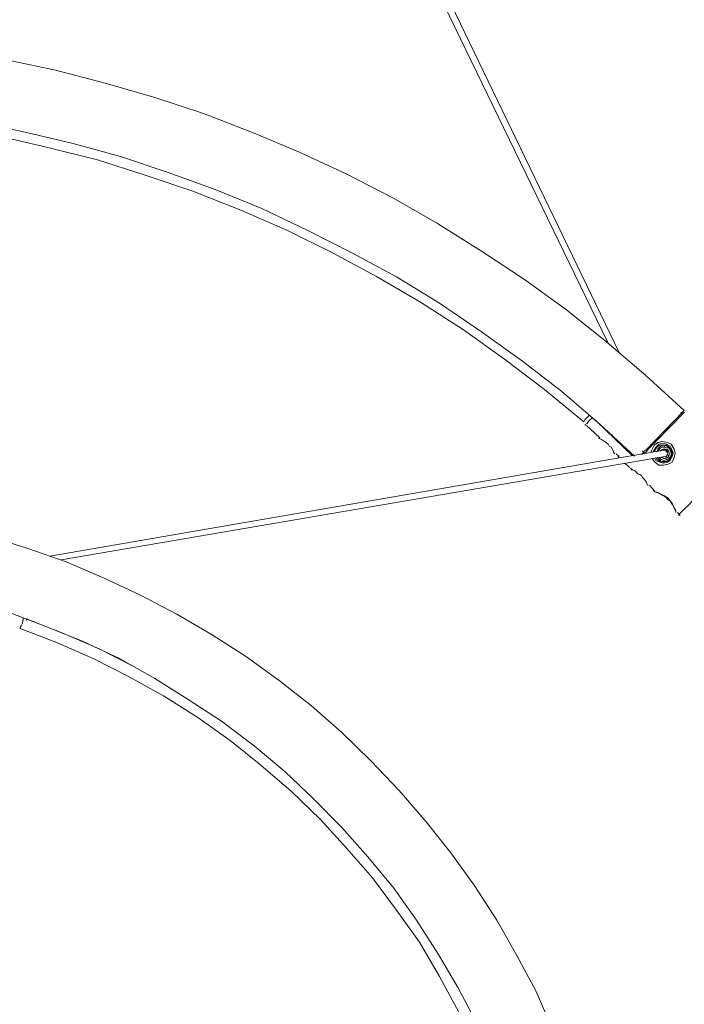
# Model space of a CAD drawing. Header units: millimetres. Extents: x 32.1 to 48.5, y -27.6 to 7.4.
# Tile 41 of 43: x 39.3 to 41.5, y 2.4 to 5.6. Entities that reach past the tile are written whole.
import ezdxf

# ---------------------------------------------------------------- set-up
doc = ezdxf.new("R2010")
doc.units = ezdxf.units.MM
doc.header["$MEASUREMENT"] = 0
doc.layers.add('Livello 1', color=7, linetype='Continuous', lineweight=0)

# ---------------------------------------------------------------- blocks, each defined once
blk = doc.blocks.new('Block_0')
at = {"layer": 'Livello 1', "color": 250, "lineweight": 5, "true_color": 0x1d1d1b}
for points, knots in [([(40.1465, 7.1747), (40.1465, 7.1747), (40.3391, 7.1153), (40.3391, 7.1153), (40.3391, 7.1153), (40.5319, 7.0525), (40.5319, 7.0525), (40.5319, 7.0525), (40.7219, 6.9803), (40.7219, 6.9803), (40.7219, 6.9803), (40.9083, 6.9049), (40.9083, 6.9049), (40.9083, 6.9049), (41.0916, 6.8234), (41.0916, 6.8234), (41.0916, 6.8234), (41.2751, 6.7323), (41.2751, 6.7323), (41.2751, 6.7323), (41.452, 6.6385), (41.452, 6.6385), (41.452, 6.6385), (41.6292, 6.541), (41.6292, 6.541), (41.6292, 6.541), (41.7999, 6.4345), (41.7999, 6.4345), (41.7999, 6.4345), (41.9704, 6.3247), (41.9704, 6.3247), (41.9704, 6.3247), (42.1347, 6.2086), (42.1347, 6.2086), (42.1347, 6.2086), (42.2962, 6.0863), (42.2962, 6.0863), (42.2962, 6.0863), (42.4541, 5.9606), (42.4541, 5.9606), (42.4541, 5.9606), (42.6089, 5.8287), (42.6089, 5.8287), (42.6089, 5.8287), (42.7575, 5.6939), (42.7575, 5.6939), (42.7575, 5.6939), (42.8998, 5.5527), (42.8998, 5.5527), (42.8998, 5.5527), (43.042, 5.4084), (43.042, 5.4084), (43.042, 5.4084), (43.1781, 5.2579), (43.1781, 5.2579), (43.1781, 5.2579), (43.3079, 5.1042), (43.3079, 5.1042), (43.3079, 5.1042), (43.4312, 4.9473), (43.4312, 4.9473), (43.4312, 4.9473), (43.5513, 4.7842), (43.5513, 4.7842), (43.5513, 4.7842), (43.6683, 4.621), (43.6683, 4.621), (43.6683, 4.621), (43.7756, 4.4515), (43.7756, 4.4515), (43.7756, 4.4515), (43.8798, 4.2792), (43.8798, 4.2792), (43.8798, 4.2792), (43.9778, 4.1034), (43.9778, 4.1034), (43.9778, 4.1034), (44.0726, 3.9246), (44.0726, 3.9246), (44.0726, 3.9246), (44.1579, 3.7427), (44.1579, 3.7427), (44.1579, 3.7427), (44.2402, 3.5605), (44.2402, 3.5605), (44.2402, 3.5605), (44.3161, 3.3724), (44.3161, 3.3724), (44.3161, 3.3724), (44.3827, 3.1841), (44.3827, 3.1841), (44.3827, 3.1841), (44.4458, 2.9928), (44.4458, 2.9928), (44.4458, 2.9928), (44.5028, 2.8013), (44.5028, 2.8013), (44.5028, 2.8013), (44.5532, 2.6069), (44.5532, 2.6069), (44.5532, 2.6069), (44.5974, 2.4092), (44.5974, 2.4092), (44.5974, 2.4092), (44.6352, 2.2116), (44.6352, 2.2116), (44.6352, 2.2116), (44.6669, 2.0139), (44.6669, 2.0139), (44.6669, 2.0139), (44.6922, 1.8133), (44.6922, 1.8133), (44.6922, 1.8133), (44.7112, 1.6157), (44.7112, 1.6157), (44.7112, 1.6157), (44.7239, 1.4148), (44.7239, 1.4148), (44.7239, 1.4148), (44.7271, 1.214), (44.7271, 1.214), (44.7271, 1.214), (44.7271, 1.0131), (44.7271, 1.0131), (44.7271, 1.0131), (44.7207, 0.8123), (44.7207, 0.8123), (44.7207, 0.8123), (44.705, 0.6114), (44.705, 0.6114), (44.705, 0.6114), (44.6861, 0.4106), (44.6861, 0.4106), (44.6861, 0.4106), (44.6576, 0.2129), (44.6576, 0.2129), (44.6576, 0.2129), (44.6256, 0.0123), (44.6256, 0.0123), (44.6256, 0.0123), (44.5849, -0.1824), (44.5849, -0.1824), (44.5849, -0.1824), (44.5407, -0.38), (44.5407, -0.38)], [0, 0, 0, 0, 1, 1, 1, 2, 2, 2, 3, 3, 3, 4, 4, 4, 5, 5, 5, 6, 6, 6, 7, 7, 7, 8, 8, 8, 9, 9, 9, 10, 10, 10, 11, 11, 11, 12, 12, 12, 13, 13, 13, 14, 14, 14, 15, 15, 15, 16, 16, 16, 17, 17, 17, 18, 18, 18, 19, 19, 19, 20, 20, 20, 21, 21, 21, 22, 22, 22, 23, 23, 23, 24, 24, 24, 25, 25, 25, 26, 26, 26, 27, 27, 27, 28, 28, 28, 29, 29, 29, 30, 30, 30, 31, 31, 31, 32, 32, 32, 33, 33, 33, 34, 34, 34, 35, 35, 35, 36, 36, 36, 37, 37, 37, 38, 38, 38, 39, 39, 39, 40, 40, 40, 41, 41, 41, 42, 42, 42, 43, 43, 43, 44, 44, 44, 45, 45, 45, 46, 46, 46, 47, 47, 47, 48, 48, 48, 48]), ([(44.3318, -0.3015), (44.3318, -0.3015), (44.3699, -0.132), (44.3699, -0.132), (44.3699, -0.132), (44.4078, 0.0624), (44.4078, 0.0624), (44.4078, 0.0624), (44.4426, 0.2569), (44.4426, 0.2569), (44.4426, 0.2569), (44.4677, 0.4516), (44.4677, 0.4516), (44.4677, 0.4516), (44.4869, 0.6492), (44.4869, 0.6492), (44.4869, 0.6492), (44.4997, 0.8469), (44.4997, 0.8469), (44.4997, 0.8469), (44.506, 1.0445), (44.506, 1.0445), (44.506, 1.0445), (44.506, 1.2422), (44.506, 1.2422), (44.506, 1.2422), (44.4997, 1.4399), (44.4997, 1.4399), (44.4997, 1.4399), (44.4869, 1.6375), (44.4869, 1.6375), (44.4869, 1.6375), (44.4648, 1.8352), (44.4648, 1.8352), (44.4648, 1.8352), (44.4395, 2.0328), (44.4395, 2.0328), (44.4395, 2.0328), (44.4078, 2.2273), (44.4078, 2.2273), (44.4078, 2.2273), (44.3667, 2.4217), (44.3667, 2.4217), (44.3667, 2.4217), (44.3225, 2.613), (44.3225, 2.613), (44.3225, 2.613), (44.2716, 2.8045), (44.2716, 2.8045), (44.2716, 2.8045), (44.2117, 2.9958), (44.2117, 2.9958), (44.2117, 2.9958), (44.1483, 3.1812), (44.1483, 3.1812), (44.1483, 3.1812), (44.079, 3.366), (44.079, 3.366), (44.079, 3.366), (44.0031, 3.5512), (44.0031, 3.5512), (44.0031, 3.5512), (43.9208, 3.7302), (43.9208, 3.7302), (43.9208, 3.7302), (43.8324, 3.9087), (43.8324, 3.9087), (43.8324, 3.9087), (43.7375, 4.0815), (43.7375, 4.0815), (43.7375, 4.0815), (43.6363, 4.2539), (43.6363, 4.2539), (43.6363, 4.2539), (43.5322, 4.4233), (43.5322, 4.4233), (43.5322, 4.4233), (43.4216, 4.5866), (43.4216, 4.5866), (43.4216, 4.5866), (43.3047, 4.7464), (43.3047, 4.7464), (43.3047, 4.7464), (43.1845, 4.9033), (43.1845, 4.9033), (43.1845, 4.9033), (43.058, 5.057), (43.058, 5.057), (43.058, 5.057), (42.9251, 5.2075), (42.9251, 5.2075), (42.9251, 5.2075), (42.7892, 5.3522), (42.7892, 5.3522), (42.7892, 5.3522), (42.6502, 5.4901), (42.6502, 5.4901), (42.6502, 5.4901), (42.5047, 5.6281), (42.5047, 5.6281), (42.5047, 5.6281), (42.3532, 5.7568), (42.3532, 5.7568), (42.3532, 5.7568), (42.1981, 5.8823), (42.1981, 5.8823), (42.1981, 5.8823), (42.0402, 6.0045), (42.0402, 6.0045), (42.0402, 6.0045), (41.879, 6.1175), (41.879, 6.1175), (41.879, 6.1175), (41.7144, 6.2304), (41.7144, 6.2304), (41.7144, 6.2304), (41.5436, 6.334), (41.5436, 6.334), (41.5436, 6.334), (41.3697, 6.4313), (41.3697, 6.4313), (41.3697, 6.4313), (41.196, 6.5256), (41.196, 6.5256), (41.196, 6.5256), (41.0157, 6.6132), (41.0157, 6.6132), (41.0157, 6.6132), (40.8356, 6.6947), (40.8356, 6.6947), (40.8356, 6.6947), (40.6521, 6.7698), (40.6521, 6.7698), (40.6521, 6.7698), (40.4656, 6.8423), (40.4656, 6.8423), (40.4656, 6.8423), (40.2759, 6.9049), (40.2759, 6.9049), (40.2759, 6.9049), (40.1116, 6.9552), (40.1116, 6.9552)], [0, 0, 0, 0, 1, 1, 1, 2, 2, 2, 3, 3, 3, 4, 4, 4, 5, 5, 5, 6, 6, 6, 7, 7, 7, 8, 8, 8, 9, 9, 9, 10, 10, 10, 11, 11, 11, 12, 12, 12, 13, 13, 13, 14, 14, 14, 15, 15, 15, 16, 16, 16, 17, 17, 17, 18, 18, 18, 19, 19, 19, 20, 20, 20, 21, 21, 21, 22, 22, 22, 23, 23, 23, 24, 24, 24, 25, 25, 25, 26, 26, 26, 27, 27, 27, 28, 28, 28, 29, 29, 29, 30, 30, 30, 31, 31, 31, 32, 32, 32, 33, 33, 33, 34, 34, 34, 35, 35, 35, 36, 36, 36, 37, 37, 37, 38, 38, 38, 39, 39, 39, 40, 40, 40, 41, 41, 41, 42, 42, 42, 43, 43, 43, 44, 44, 44, 45, 45, 45, 46, 46, 46, 47, 47, 47, 47]), ([(40.2634, 6.874), (40.2634, 6.874), (40.4403, 6.8146), (40.4403, 6.8146), (40.4403, 6.8146), (40.6268, 6.7453), (40.6268, 6.7453), (40.6268, 6.7453), (40.8103, 6.6699), (40.8103, 6.6699), (40.8103, 6.6699), (40.9901, 6.5884), (40.9901, 6.5884), (40.9901, 6.5884), (41.1704, 6.5037), (41.1704, 6.5037), (41.1704, 6.5037), (41.3444, 6.4097), (41.3444, 6.4097), (41.3444, 6.4097), (41.5183, 6.3093), (41.5183, 6.3093), (41.5183, 6.3093), (41.6856, 6.2056), (41.6856, 6.2056), (41.6856, 6.2056), (41.8532, 6.0959), (41.8532, 6.0959), (41.8532, 6.0959), (42.0143, 5.9829), (42.0143, 5.9829), (42.0143, 5.9829), (42.1726, 5.8607), (42.1726, 5.8607), (42.1726, 5.8607), (42.3273, 5.7352), (42.3273, 5.7352), (42.3273, 5.7352), (42.476, 5.6066), (42.476, 5.6066), (42.476, 5.6066), (42.6214, 5.4718), (42.6214, 5.4718), (42.6214, 5.4718), (42.7637, 5.3303), (42.7637, 5.3303), (42.7637, 5.3303), (42.8995, 5.1894), (42.8995, 5.1894), (42.8995, 5.1894), (43.029, 5.0386), (43.029, 5.0386), (43.029, 5.0386), (43.1555, 4.8881), (43.1555, 4.8881), (43.1555, 4.8881), (43.2756, 4.7312), (43.2756, 4.7312), (43.2756, 4.7312), (43.3926, 4.5682), (43.3926, 4.5682), (43.3926, 4.5682), (43.5031, 4.4049), (43.5031, 4.4049), (43.5031, 4.4049), (43.6078, 4.2387), (43.6078, 4.2387), (43.6078, 4.2387), (43.7088, 4.0664), (43.7088, 4.0664), (43.7088, 4.0664), (43.8004, 3.8935), (43.8004, 3.8935), (43.8004, 3.8935), (43.8891, 3.7147), (43.8891, 3.7147), (43.8891, 3.7147), (43.9709, 3.536), (43.9709, 3.536), (43.9709, 3.536), (44.0471, 3.3541), (44.0471, 3.3541), (44.0471, 3.3541), (44.1166, 3.1687), (44.1166, 3.1687), (44.1166, 3.1687), (44.1829, 2.9806), (44.1829, 2.9806), (44.1829, 2.9806), (44.2399, 2.7923), (44.2399, 2.7923), (44.2399, 2.7923), (44.2903, 2.601), (44.2903, 2.601), (44.2903, 2.601), (44.3345, 2.4097), (44.3345, 2.4097), (44.3345, 2.4097), (44.3758, 2.2153), (44.3758, 2.2153), (44.3758, 2.2153), (44.4072, 2.0208), (44.4072, 2.0208), (44.4072, 2.0208), (44.4328, 1.8232), (44.4328, 1.8232), (44.4328, 1.8232), (44.4514, 1.6285), (44.4514, 1.6285), (44.4514, 1.6285), (44.4642, 1.4308), (44.4642, 1.4308), (44.4642, 1.4308), (44.4706, 1.2331), (44.4706, 1.2331), (44.4706, 1.2331), (44.4706, 1.0355), (44.4706, 1.0355), (44.4706, 1.0355), (44.4642, 0.8378), (44.4642, 0.8378), (44.4642, 0.8378), (44.4514, 0.6402), (44.4514, 0.6402), (44.4514, 0.6402), (44.4328, 0.4457), (44.4328, 0.4457), (44.4328, 0.4457), (44.4072, 0.2481), (44.4072, 0.2481), (44.4072, 0.2481), (44.3726, 0.0536), (44.3726, 0.0536), (44.3726, 0.0536), (44.3377, -0.1286), (44.3377, -0.1286)], [0, 0, 0, 0, 1, 1, 1, 2, 2, 2, 3, 3, 3, 4, 4, 4, 5, 5, 5, 6, 6, 6, 7, 7, 7, 8, 8, 8, 9, 9, 9, 10, 10, 10, 11, 11, 11, 12, 12, 12, 13, 13, 13, 14, 14, 14, 15, 15, 15, 16, 16, 16, 17, 17, 17, 18, 18, 18, 19, 19, 19, 20, 20, 20, 21, 21, 21, 22, 22, 22, 23, 23, 23, 24, 24, 24, 25, 25, 25, 26, 26, 26, 27, 27, 27, 28, 28, 28, 29, 29, 29, 30, 30, 30, 31, 31, 31, 32, 32, 32, 33, 33, 33, 34, 34, 34, 35, 35, 35, 36, 36, 36, 37, 37, 37, 38, 38, 38, 39, 39, 39, 40, 40, 40, 41, 41, 41, 42, 42, 42, 43, 43, 43, 44, 44, 44, 45, 45, 45, 45]), ([(35.3035, 4.3263), (35.3035, 4.3263), (35.4268, 4.4422), (35.4268, 4.4422), (35.4268, 4.4422), (35.5562, 4.552), (35.5562, 4.552), (35.5562, 4.552), (35.6921, 4.6585), (35.6921, 4.6585), (35.6921, 4.6585), (35.8282, 4.7592), (35.8282, 4.7592), (35.8282, 4.7592), (35.9705, 4.8532), (35.9705, 4.8532), (35.9705, 4.8532), (36.1156, 4.9441), (36.1156, 4.9441), (36.1156, 4.9441), (36.2646, 5.029), (36.2646, 5.029), (36.2646, 5.029), (36.4193, 5.1074), (36.4193, 5.1074), (36.4193, 5.1074), (36.5743, 5.1795), (36.5743, 5.1795), (36.5743, 5.1795), (36.7291, 5.2453), (36.7291, 5.2453), (36.7291, 5.2453), (36.8903, 5.3082), (36.8903, 5.3082), (36.8903, 5.3082), (37.0517, 5.3615), (37.0517, 5.3615), (37.0517, 5.3615), (37.2161, 5.4084), (37.2161, 5.4084), (37.2161, 5.4084), (37.3836, 5.4523), (37.3836, 5.4523), (37.3836, 5.4523), (37.5509, 5.4869), (37.5509, 5.4869), (37.5509, 5.4869), (37.7184, 5.5152), (37.7184, 5.5152), (37.7184, 5.5152), (37.8895, 5.5402), (37.8895, 5.5402), (37.8895, 5.5402), (38.0602, 5.5559), (38.0602, 5.5559), (38.0602, 5.5559), (38.2307, 5.5653), (38.2307, 5.5653), (38.2307, 5.5653), (38.4014, 5.5685), (38.4014, 5.5685), (38.4014, 5.5685), (38.5722, 5.5653), (38.5722, 5.5653), (38.5722, 5.5653), (38.7427, 5.5559), (38.7427, 5.5559), (38.7427, 5.5559), (38.9134, 5.5402), (38.9134, 5.5402), (38.9134, 5.5402), (39.0842, 5.5152), (39.0842, 5.5152), (39.0842, 5.5152), (39.2552, 5.4869), (39.2552, 5.4869), (39.2552, 5.4869), (39.4225, 5.4523), (39.4225, 5.4523), (39.4225, 5.4523), (39.5868, 5.4084), (39.5868, 5.4084), (39.5868, 5.4084), (39.7512, 5.3615), (39.7512, 5.3615), (39.7512, 5.3615), (39.9126, 5.3082), (39.9126, 5.3082), (39.9126, 5.3082), (40.0738, 5.2453), (40.0738, 5.2453), (40.0738, 5.2453), (40.2317, 5.1795), (40.2317, 5.1795), (40.2317, 5.1795), (40.3868, 5.1074), (40.3868, 5.1074), (40.3868, 5.1074), (40.5383, 5.029), (40.5383, 5.029), (40.5383, 5.029), (40.687, 4.9441), (40.687, 4.9441), (40.687, 4.9441), (40.8324, 4.8532), (40.8324, 4.8532), (40.8324, 4.8532), (40.9747, 4.7592), (40.9747, 4.7592), (40.9747, 4.7592), (41.1137, 4.6585), (41.1137, 4.6585), (41.1137, 4.6585), (41.2464, 4.552), (41.2464, 4.552), (41.2464, 4.552), (41.3761, 4.4422), (41.3761, 4.4422), (41.3761, 4.4422), (41.5026, 4.3263), (41.5026, 4.3263)], [0, 0, 0, 0, 1, 1, 1, 2, 2, 2, 3, 3, 3, 4, 4, 4, 5, 5, 5, 6, 6, 6, 7, 7, 7, 8, 8, 8, 9, 9, 9, 10, 10, 10, 11, 11, 11, 12, 12, 12, 13, 13, 13, 14, 14, 14, 15, 15, 15, 16, 16, 16, 17, 17, 17, 18, 18, 18, 19, 19, 19, 20, 20, 20, 21, 21, 21, 22, 22, 22, 23, 23, 23, 24, 24, 24, 25, 25, 25, 26, 26, 26, 27, 27, 27, 28, 28, 28, 29, 29, 29, 30, 30, 30, 31, 31, 31, 32, 32, 32, 33, 33, 33, 34, 34, 34, 35, 35, 35, 36, 36, 36, 37, 37, 37, 38, 38, 38, 39, 39, 39, 40, 40, 40, 40]), ([(41.3383, 4.1753), (41.3383, 4.1753), (41.2245, 4.2792), (41.2245, 4.2792), (41.2245, 4.2792), (41.098, 4.3889), (41.098, 4.3889), (41.098, 4.3889), (40.9683, 4.4891), (40.9683, 4.4891), (40.9683, 4.4891), (40.8324, 4.5866), (40.8324, 4.5866), (40.8324, 4.5866), (40.6934, 4.6806), (40.6934, 4.6806), (40.6934, 4.6806), (40.5511, 4.7683), (40.5511, 4.7683), (40.5511, 4.7683), (40.4057, 4.8468), (40.4057, 4.8468), (40.4057, 4.8468), (40.257, 4.922), (40.257, 4.922), (40.257, 4.922), (40.1052, 4.9944), (40.1052, 4.9944), (40.1052, 4.9944), (39.9504, 5.057), (39.9504, 5.057), (39.9504, 5.057), (39.7957, 5.1138), (39.7957, 5.1138), (39.7957, 5.1138), (39.6374, 5.1668), (39.6374, 5.1668), (39.6374, 5.1668), (39.4763, 5.2107), (39.4763, 5.2107), (39.4763, 5.2107), (39.3119, 5.2485), (39.3119, 5.2485), (39.3119, 5.2485), (39.1505, 5.2829), (39.1505, 5.2829), (39.1505, 5.2829), (38.9829, 5.3082), (38.9829, 5.3082), (38.9829, 5.3082), (38.8186, 5.3269), (38.8186, 5.3269), (38.8186, 5.3269), (38.6513, 5.3396), (38.6513, 5.3396), (38.6513, 5.3396), (38.4869, 5.3458), (38.4869, 5.3458), (38.4869, 5.3458), (38.3191, 5.3458), (38.3191, 5.3458), (38.3191, 5.3458), (38.1516, 5.3396), (38.1516, 5.3396), (38.1516, 5.3396), (37.984, 5.3269), (37.984, 5.3269), (37.984, 5.3269), (37.8199, 5.3082), (37.8199, 5.3082), (37.8199, 5.3082), (37.6553, 5.2829), (37.6553, 5.2829), (37.6553, 5.2829), (37.491, 5.2485), (37.491, 5.2485), (37.491, 5.2485), (37.3298, 5.2107), (37.3298, 5.2107), (37.3298, 5.2107), (37.1686, 5.1668), (37.1686, 5.1668), (37.1686, 5.1668), (37.0104, 5.1138), (37.0104, 5.1138), (37.0104, 5.1138), (36.8524, 5.057), (36.8524, 5.057), (36.8524, 5.057), (36.6977, 4.9944), (36.6977, 4.9944), (36.6977, 4.9944), (36.5458, 4.922), (36.5458, 4.922), (36.5458, 4.922), (36.3969, 4.8468), (36.3969, 4.8468), (36.3969, 4.8468), (36.2518, 4.7683), (36.2518, 4.7683), (36.2518, 4.7683), (36.1095, 4.6806), (36.1095, 4.6806), (36.1095, 4.6806), (35.9705, 4.5866), (35.9705, 4.5866), (35.9705, 4.5866), (35.8375, 4.4891), (35.8375, 4.4891), (35.8375, 4.4891), (35.7049, 4.3889), (35.7049, 4.3889), (35.7049, 4.3889), (35.5784, 4.2792), (35.5784, 4.2792), (35.5784, 4.2792), (35.4678, 4.1753), (35.4678, 4.1753)], [0, 0, 0, 0, 1, 1, 1, 2, 2, 2, 3, 3, 3, 4, 4, 4, 5, 5, 5, 6, 6, 6, 7, 7, 7, 8, 8, 8, 9, 9, 9, 10, 10, 10, 11, 11, 11, 12, 12, 12, 13, 13, 13, 14, 14, 14, 15, 15, 15, 16, 16, 16, 17, 17, 17, 18, 18, 18, 19, 19, 19, 20, 20, 20, 21, 21, 21, 22, 22, 22, 23, 23, 23, 24, 24, 24, 25, 25, 25, 26, 26, 26, 27, 27, 27, 28, 28, 28, 29, 29, 29, 30, 30, 30, 31, 31, 31, 32, 32, 32, 33, 33, 33, 34, 34, 34, 35, 35, 35, 36, 36, 36, 37, 37, 37, 38, 38, 38, 39, 39, 39, 39]), ([(38.4014, 5.3149), (38.4014, 5.3149), (38.569, 5.3117), (38.569, 5.3117), (38.569, 5.3117), (38.7363, 5.3021), (38.7363, 5.3021), (38.7363, 5.3021), (38.9041, 5.2864), (38.9041, 5.2864), (38.9041, 5.2864), (39.0685, 5.2613), (39.0685, 5.2613), (39.0685, 5.2613), (39.236, 5.2334), (39.236, 5.2334), (39.236, 5.2334), (39.3972, 5.1955), (39.3972, 5.1955), (39.3972, 5.1955), (39.5613, 5.1548), (39.5613, 5.1548), (39.5613, 5.1548), (39.7195, 5.1044), (39.7195, 5.1044), (39.7195, 5.1044), (39.8774, 5.0512), (39.8774, 5.0512), (39.8774, 5.0512), (40.0357, 4.9886), (40.0357, 4.9886), (40.0357, 4.9886), (40.1875, 4.9228), (40.1875, 4.9228), (40.1875, 4.9228), (40.3393, 4.8474), (40.3393, 4.8474), (40.3393, 4.8474), (40.4845, 4.7691), (40.4845, 4.7691), (40.4845, 4.7691), (40.63, 4.6843), (40.63, 4.6843), (40.63, 4.6843), (40.7722, 4.5932), (40.7722, 4.5932), (40.7722, 4.5932), (40.9081, 4.496), (40.9081, 4.496), (40.9081, 4.496), (41.041, 4.3956), (41.041, 4.3956), (41.041, 4.3956), (41.1704, 4.289), (41.1704, 4.289)], [0, 0, 0, 0, 1, 1, 1, 2, 2, 2, 3, 3, 3, 4, 4, 4, 5, 5, 5, 6, 6, 6, 7, 7, 7, 8, 8, 8, 9, 9, 9, 10, 10, 10, 11, 11, 11, 12, 12, 12, 13, 13, 13, 14, 14, 14, 15, 15, 15, 16, 16, 16, 17, 17, 17, 18, 18, 18, 18]), ([(41.1896, 4.3104), (41.1896, 4.3104), (41.18, 4.301), (41.18, 4.301), (41.18, 4.301), (41.1736, 4.2946), (41.1736, 4.2946), (41.1736, 4.2946), (41.1704, 4.2885), (41.1704, 4.2885)], [0, 0, 0, 0, 1, 1, 1, 2, 2, 2, 3, 3, 3, 3]), ([(41.1755, 4.2768), (41.1755, 4.2768), (41.1755, 4.28), (41.1755, 4.28), (41.1755, 4.28), (41.1819, 4.2832), (41.1819, 4.2832), (41.1819, 4.2832), (41.1883, 4.2928), (41.1883, 4.2928), (41.1883, 4.2928), (41.1979, 4.3021), (41.1979, 4.3021)], [0, 0, 0, 0, 1, 1, 1, 2, 2, 2, 3, 3, 3, 4, 4, 4, 4]), ([(41.5026, 4.3263), (41.5026, 4.3263), (41.5026, 4.3263), (41.5026, 4.3263), (41.5026, 4.3263), (41.4994, 4.3231), (41.4994, 4.3231)], [0, 0, 0, 0, 1, 1, 1, 2, 2, 2, 2]), ([(41.5008, 4.3175), (41.5008, 4.3175), (41.5008, 4.3175), (41.5008, 4.3175), (41.5008, 4.3175), (41.504, 4.3207), (41.504, 4.3207)], [0, 0, 0, 0, 1, 1, 1, 2, 2, 2, 2]), ([(41.2197, 4.236), (41.2197, 4.236), (41.2229, 4.2328), (41.2229, 4.2328), (41.2229, 4.2328), (41.2293, 4.2296), (41.2293, 4.2296), (41.2293, 4.2296), (41.2389, 4.2238), (41.2389, 4.2238), (41.2389, 4.2238), (41.245, 4.2206), (41.245, 4.2206), (41.245, 4.2206), (41.2514, 4.2142), (41.2514, 4.2142), (41.2514, 4.2142), (41.2546, 4.2078), (41.2546, 4.2078), (41.2546, 4.2078), (41.261, 4.2049), (41.261, 4.2049), (41.261, 4.2049), (41.2674, 4.1921), (41.2674, 4.1921), (41.2674, 4.1921), (41.2703, 4.186), (41.2703, 4.186), (41.2703, 4.186), (41.2735, 4.1828), (41.2735, 4.1828)], [0, 0, 0, 0, 1, 1, 1, 2, 2, 2, 3, 3, 3, 4, 4, 4, 5, 5, 5, 6, 6, 6, 7, 7, 7, 8, 8, 8, 9, 9, 9, 10, 10, 10, 10]), ([(41.3934, 4.1892), (41.3934, 4.1892), (41.3966, 4.1985), (41.3966, 4.1985), (41.3966, 4.1985), (41.403, 4.211), (41.403, 4.211), (41.403, 4.211), (41.4158, 4.2206), (41.4158, 4.2206), (41.4158, 4.2206), (41.4315, 4.2238), (41.4315, 4.2238), (41.4315, 4.2238), (41.4472, 4.2206), (41.4472, 4.2206), (41.4472, 4.2206), (41.4597, 4.2142), (41.4597, 4.2142), (41.4597, 4.2142), (41.4693, 4.1985), (41.4693, 4.1985), (41.4693, 4.1985), (41.4725, 4.186), (41.4725, 4.186), (41.4725, 4.186), (41.4693, 4.1702), (41.4693, 4.1702), (41.4693, 4.1702), (41.4629, 4.1545), (41.4629, 4.1545), (41.4629, 4.1545), (41.4504, 4.1484), (41.4504, 4.1484), (41.4504, 4.1484), (41.4347, 4.1452), (41.4347, 4.1452), (41.4347, 4.1452), (41.4187, 4.1452), (41.4187, 4.1452), (41.4187, 4.1452), (41.4062, 4.1545), (41.4062, 4.1545)], [0, 0, 0, 0, 1, 1, 1, 2, 2, 2, 3, 3, 3, 4, 4, 4, 5, 5, 5, 6, 6, 6, 7, 7, 7, 8, 8, 8, 9, 9, 9, 10, 10, 10, 11, 11, 11, 12, 12, 12, 13, 13, 13, 14, 14, 14, 14]), ([(41.3998, 4.1892), (41.3998, 4.1892), (41.403, 4.1953), (41.403, 4.1953), (41.403, 4.1953), (41.4094, 4.2049), (41.4094, 4.2049), (41.4094, 4.2049), (41.4187, 4.2142), (41.4187, 4.2142), (41.4187, 4.2142), (41.4315, 4.2174), (41.4315, 4.2174), (41.4315, 4.2174), (41.444, 4.2142), (41.444, 4.2142), (41.444, 4.2142), (41.4565, 4.2078), (41.4565, 4.2078), (41.4565, 4.2078), (41.4629, 4.1953), (41.4629, 4.1953), (41.4629, 4.1953), (41.4661, 4.186), (41.4661, 4.186), (41.4661, 4.186), (41.4629, 4.1734), (41.4629, 4.1734), (41.4629, 4.1734), (41.4565, 4.1606), (41.4565, 4.1606), (41.4565, 4.1606), (41.4472, 4.1545), (41.4472, 4.1545), (41.4472, 4.1545), (41.4347, 4.1516), (41.4347, 4.1516), (41.4347, 4.1516), (41.4219, 4.1545), (41.4219, 4.1545), (41.4219, 4.1545), (41.4094, 4.1606), (41.4094, 4.1606)], [0, 0, 0, 0, 1, 1, 1, 2, 2, 2, 3, 3, 3, 4, 4, 4, 5, 5, 5, 6, 6, 6, 7, 7, 7, 8, 8, 8, 9, 9, 9, 10, 10, 10, 11, 11, 11, 12, 12, 12, 13, 13, 13, 14, 14, 14, 14]), ([(41.4094, 4.1702), (41.4094, 4.1702), (41.4126, 4.1638), (41.4126, 4.1638), (41.4126, 4.1638), (41.4219, 4.1577), (41.4219, 4.1577), (41.4219, 4.1577), (41.4347, 4.1545), (41.4347, 4.1545), (41.4347, 4.1545), (41.444, 4.1577), (41.444, 4.1577), (41.444, 4.1577), (41.4536, 4.1638), (41.4536, 4.1638), (41.4536, 4.1638), (41.4597, 4.1734), (41.4597, 4.1734), (41.4597, 4.1734), (41.4629, 4.1828), (41.4629, 4.1828), (41.4629, 4.1828), (41.4597, 4.1953), (41.4597, 4.1953), (41.4597, 4.1953), (41.4536, 4.2049), (41.4536, 4.2049), (41.4536, 4.2049), (41.444, 4.211), (41.444, 4.211), (41.444, 4.211), (41.4315, 4.211), (41.4315, 4.211), (41.4315, 4.211), (41.4219, 4.211), (41.4219, 4.211), (41.4219, 4.211), (41.4126, 4.2049), (41.4126, 4.2049), (41.4126, 4.2049), (41.4062, 4.1953), (41.4062, 4.1953), (41.4062, 4.1953), (41.4062, 4.1892), (41.4062, 4.1892)], [0, 0, 0, 0, 1, 1, 1, 2, 2, 2, 3, 3, 3, 4, 4, 4, 5, 5, 5, 6, 6, 6, 7, 7, 7, 8, 8, 8, 9, 9, 9, 10, 10, 10, 11, 11, 11, 12, 12, 12, 13, 13, 13, 14, 14, 14, 15, 15, 15, 15]), ([(41.4187, 4.2206), (41.4187, 4.2206), (41.4158, 4.2206), (41.4158, 4.2206), (41.4158, 4.2206), (41.4094, 4.2142), (41.4094, 4.2142)], [0, 0, 0, 0, 1, 1, 1, 2, 2, 2, 2]), ([(41.4139, 4.17), (41.4139, 4.17), (41.4203, 4.1638), (41.4203, 4.1638), (41.4203, 4.1638), (41.4264, 4.1575), (41.4264, 4.1575), (41.4264, 4.1575), (41.439, 4.1575), (41.439, 4.1575), (41.439, 4.1575), (41.4485, 4.1606), (41.4485, 4.1606), (41.4485, 4.1606), (41.4581, 4.1638), (41.4581, 4.1638), (41.4581, 4.1638), (41.4613, 4.1732), (41.4613, 4.1732), (41.4613, 4.1732), (41.4643, 4.1828), (41.4643, 4.1828), (41.4643, 4.1828), (41.4613, 4.195), (41.4613, 4.195), (41.4613, 4.195), (41.4549, 4.2014), (41.4549, 4.2014), (41.4549, 4.2014), (41.4485, 4.2078), (41.4485, 4.2078), (41.4485, 4.2078), (41.4358, 4.211), (41.4358, 4.211), (41.4358, 4.211), (41.4264, 4.2078), (41.4264, 4.2078), (41.4264, 4.2078), (41.4171, 4.2014), (41.4171, 4.2014), (41.4171, 4.2014), (41.4139, 4.1918), (41.4139, 4.1918), (41.4139, 4.1918), (41.4107, 4.1889), (41.4107, 4.1889)], [0, 0, 0, 0, 1, 1, 1, 2, 2, 2, 3, 3, 3, 4, 4, 4, 5, 5, 5, 6, 6, 6, 7, 7, 7, 8, 8, 8, 9, 9, 9, 10, 10, 10, 11, 11, 11, 12, 12, 12, 13, 13, 13, 14, 14, 14, 15, 15, 15, 15]), ([(41.4203, 4.17), (41.4203, 4.17), (41.4203, 4.17), (41.4203, 4.17), (41.4203, 4.17), (41.4264, 4.1638), (41.4264, 4.1638), (41.4264, 4.1638), (41.4358, 4.1606), (41.4358, 4.1606), (41.4358, 4.1606), (41.4454, 4.1638), (41.4454, 4.1638), (41.4454, 4.1638), (41.4517, 4.167), (41.4517, 4.167), (41.4517, 4.167), (41.4581, 4.1732), (41.4581, 4.1732), (41.4581, 4.1732), (41.4613, 4.1828), (41.4613, 4.1828), (41.4613, 4.1828), (41.4581, 4.1918), (41.4581, 4.1918), (41.4581, 4.1918), (41.4549, 4.1982), (41.4549, 4.1982), (41.4549, 4.1982), (41.4485, 4.2046), (41.4485, 4.2046), (41.4485, 4.2046), (41.439, 4.2046), (41.439, 4.2046), (41.439, 4.2046), (41.4296, 4.2046), (41.4296, 4.2046), (41.4296, 4.2046), (41.4232, 4.2014), (41.4232, 4.2014)], [0, 0, 0, 0, 1, 1, 1, 2, 2, 2, 3, 3, 3, 4, 4, 4, 5, 5, 5, 6, 6, 6, 7, 7, 7, 8, 8, 8, 9, 9, 9, 10, 10, 10, 11, 11, 11, 12, 12, 12, 13, 13, 13, 13]), ([(41.3729, 4.1945), (41.3729, 4.1945), (41.3697, 4.1881), (41.3697, 4.1881), (41.3697, 4.1881), (41.3665, 4.1849), (41.3665, 4.1849), (41.3665, 4.1849), (41.3636, 4.1817), (41.3636, 4.1817), (41.3636, 4.1817), (41.3604, 4.1817), (41.3604, 4.1817)], [0, 0, 0, 0, 1, 1, 1, 2, 2, 2, 3, 3, 3, 4, 4, 4, 4]), ([(41.3716, 4.186), (41.3716, 4.186), (41.3716, 4.186), (41.3716, 4.186), (41.3716, 4.186), (41.3748, 4.186), (41.3748, 4.186)], [0, 0, 0, 0, 1, 1, 1, 2, 2, 2, 2]), ([(41.4232, 4.2014), (41.4232, 4.2014), (41.4171, 4.195), (41.4171, 4.195), (41.4171, 4.195), (41.4171, 4.1918), (41.4171, 4.1918)], [0, 0, 0, 0, 1, 1, 1, 2, 2, 2, 2]), ([(41.4264, 4.17), (41.4264, 4.17), (41.4296, 4.17), (41.4296, 4.17), (41.4296, 4.17), (41.4358, 4.167), (41.4358, 4.167), (41.4358, 4.167), (41.4422, 4.167), (41.4422, 4.167), (41.4422, 4.167), (41.4485, 4.17), (41.4485, 4.17), (41.4485, 4.17), (41.4517, 4.1764), (41.4517, 4.1764), (41.4517, 4.1764), (41.4549, 4.1828), (41.4549, 4.1828), (41.4549, 4.1828), (41.4517, 4.1889), (41.4517, 4.1889), (41.4517, 4.1889), (41.4485, 4.195), (41.4485, 4.195), (41.4485, 4.195), (41.4454, 4.1982), (41.4454, 4.1982), (41.4454, 4.1982), (41.439, 4.1982), (41.439, 4.1982), (41.439, 4.1982), (41.4328, 4.1982), (41.4328, 4.1982), (41.4328, 4.1982), (41.4264, 4.195), (41.4264, 4.195)], [0, 0, 0, 0, 1, 1, 1, 2, 2, 2, 3, 3, 3, 4, 4, 4, 5, 5, 5, 6, 6, 6, 7, 7, 7, 8, 8, 8, 9, 9, 9, 10, 10, 10, 11, 11, 11, 12, 12, 12, 12]), ([(41.4296, 4.1982), (41.4296, 4.1982), (41.4296, 4.195), (41.4296, 4.195), (41.4296, 4.195), (41.4328, 4.195), (41.4328, 4.195)], [0, 0, 0, 0, 1, 1, 1, 2, 2, 2, 2]), ([(41.436, 4.1947), (41.436, 4.1947), (41.4392, 4.1947), (41.4392, 4.1947), (41.4392, 4.1947), (41.4424, 4.1947), (41.4424, 4.1947), (41.4424, 4.1947), (41.4424, 4.1915), (41.4424, 4.1915), (41.4424, 4.1915), (41.4456, 4.1915), (41.4456, 4.1915), (41.4456, 4.1915), (41.4456, 4.1884), (41.4456, 4.1884), (41.4456, 4.1884), (41.4485, 4.1854), (41.4485, 4.1854)], [0, 0, 0, 0, 1, 1, 1, 2, 2, 2, 3, 3, 3, 4, 4, 4, 5, 5, 5, 6, 6, 6, 6]), ([(41.4485, 4.1854), (41.4485, 4.1854), (41.4485, 4.1822), (41.4485, 4.1822), (41.4485, 4.1822), (41.4485, 4.1793), (41.4485, 4.1793), (41.4485, 4.1793), (41.4456, 4.1793), (41.4456, 4.1793), (41.4456, 4.1793), (41.4456, 4.1761), (41.4456, 4.1761), (41.4456, 4.1761), (41.4424, 4.1729), (41.4424, 4.1729), (41.4424, 4.1729), (41.4392, 4.1729), (41.4392, 4.1729)], [0, 0, 0, 0, 1, 1, 1, 2, 2, 2, 3, 3, 3, 4, 4, 4, 5, 5, 5, 6, 6, 6, 6]), ([(41.4485, 4.1796), (41.4485, 4.1796), (41.4485, 4.1796), (41.4485, 4.1796), (41.4485, 4.1796), (41.4517, 4.1764), (41.4517, 4.1764)], [0, 0, 0, 0, 1, 1, 1, 2, 2, 2, 2]), ([(41.3303, 4.1295), (41.3303, 4.1295), (41.3273, 4.1295), (41.3273, 4.1295), (41.3273, 4.1295), (41.3303, 4.1295), (41.3303, 4.1295), (41.3303, 4.1295), (41.3399, 4.1263), (41.3399, 4.1263), (41.3399, 4.1263), (41.3492, 4.117), (41.3492, 4.117), (41.3492, 4.117), (41.3556, 4.114), (41.3556, 4.114), (41.3556, 4.114), (41.362, 4.1108), (41.362, 4.1108), (41.362, 4.1108), (41.3652, 4.1044), (41.3652, 4.1044), (41.3652, 4.1044), (41.3716, 4.0981), (41.3716, 4.0981), (41.3716, 4.0981), (41.378, 4.0887), (41.378, 4.0887), (41.378, 4.0887), (41.3812, 4.0791), (41.3812, 4.0791), (41.3812, 4.0791), (41.3838, 4.0791), (41.3838, 4.0791)], [0, 0, 0, 0, 1, 1, 1, 2, 2, 2, 3, 3, 3, 4, 4, 4, 5, 5, 5, 6, 6, 6, 7, 7, 7, 8, 8, 8, 9, 9, 9, 10, 10, 10, 11, 11, 11, 11]), ([(41.3998, 4.0605), (41.3998, 4.0605), (41.403, 4.0605), (41.403, 4.0605), (41.403, 4.0605), (41.4062, 4.0573), (41.4062, 4.0573), (41.4062, 4.0573), (41.4158, 4.0541), (41.4158, 4.0541), (41.4158, 4.0541), (41.4315, 4.0448), (41.4315, 4.0448), (41.4315, 4.0448), (41.4411, 4.0416), (41.4411, 4.0416), (41.4411, 4.0416), (41.4472, 4.0323), (41.4472, 4.0323), (41.4472, 4.0323), (41.4565, 4.0261), (41.4565, 4.0261), (41.4565, 4.0261), (41.4629, 4.0165), (41.4629, 4.0165), (41.4629, 4.0165), (41.4693, 4.004), (41.4693, 4.004), (41.4693, 4.004), (41.4757, 3.9915), (41.4757, 3.9915), (41.4757, 3.9915), (41.4757, 3.9883), (41.4757, 3.9883)], [0, 0, 0, 0, 1, 1, 1, 2, 2, 2, 3, 3, 3, 4, 4, 4, 5, 5, 5, 6, 6, 6, 7, 7, 7, 8, 8, 8, 9, 9, 9, 10, 10, 10, 11, 11, 11, 11]), ([(41.4062, 4.0573), (41.4062, 4.0573), (41.4062, 4.0573), (41.4062, 4.0573), (41.4062, 4.0573), (41.403, 4.0605), (41.403, 4.0605)], [0, 0, 0, 0, 1, 1, 1, 2, 2, 2, 2]), ([(41.4757, 3.9947), (41.4757, 3.9947), (41.4693, 4.004), (41.4693, 4.004), (41.4693, 4.004), (41.4629, 4.0197), (41.4629, 4.0197), (41.4629, 4.0197), (41.4565, 4.0261), (41.4565, 4.0261), (41.4565, 4.0261), (41.4504, 4.0355), (41.4504, 4.0355), (41.4504, 4.0355), (41.4411, 4.0416), (41.4411, 4.0416), (41.4411, 4.0416), (41.4347, 4.0448), (41.4347, 4.0448), (41.4347, 4.0448), (41.4187, 4.0541), (41.4187, 4.0541), (41.4187, 4.0541), (41.4094, 4.0573), (41.4094, 4.0573)], [0, 0, 0, 0, 1, 1, 1, 2, 2, 2, 3, 3, 3, 4, 4, 4, 5, 5, 5, 6, 6, 6, 7, 7, 7, 8, 8, 8, 8]), ([(41.4363, 4.0437), (41.4363, 4.0437), (41.4395, 4.0408), (41.4395, 4.0408), (41.4395, 4.0408), (41.4456, 4.0376), (41.4456, 4.0376)], [0, 0, 0, 0, 1, 1, 1, 2, 2, 2, 2]), ([(41.4363, 4.0437), (41.4363, 4.0437), (41.4363, 4.0437), (41.4363, 4.0437), (41.4363, 4.0437), (41.4395, 4.0437), (41.4395, 4.0437)], [0, 0, 0, 0, 1, 1, 1, 2, 2, 2, 2]), ([(41.4456, 4.0376), (41.4456, 4.0376), (41.452, 4.0312), (41.452, 4.0312), (41.452, 4.0312), (41.4552, 4.028), (41.4552, 4.028), (41.4552, 4.028), (41.4584, 4.0248), (41.4584, 4.0248), (41.4584, 4.0248), (41.4584, 4.0216), (41.4584, 4.0216)], [0, 0, 0, 0, 1, 1, 1, 2, 2, 2, 3, 3, 3, 4, 4, 4, 4]), ([(41.5325, 4.0293), (41.5325, 4.0293), (41.5167, 4.0133), (41.5167, 4.0133), (41.5167, 4.0133), (41.504, 4.0011), (41.504, 4.0011), (41.504, 4.0011), (41.4914, 3.9883), (41.4914, 3.9883), (41.4914, 3.9883), (41.4853, 3.9822), (41.4853, 3.9822), (41.4853, 3.9822), (41.4853, 3.979), (41.4853, 3.979)], [0, 0, 0, 0, 1, 1, 1, 2, 2, 2, 3, 3, 3, 4, 4, 4, 5, 5, 5, 5]), ([(41.4757, 3.9915), (41.4757, 3.9915), (41.4757, 3.9915), (41.4757, 3.9915), (41.4757, 3.9915), (41.4757, 3.9883), (41.4757, 3.9883), (41.4757, 3.9883), (41.4757, 3.9915), (41.4757, 3.9915)], [0, 0, 0, 0, 1, 1, 1, 2, 2, 2, 3, 3, 3, 3]), ([(39.2011, 3.9097), (39.2011, 3.9097), (39.3308, 3.869), (39.3308, 3.869), (39.3308, 3.869), (39.4574, 3.825), (39.4574, 3.825), (39.4574, 3.825), (39.5836, 3.7717), (39.5836, 3.7717), (39.5836, 3.7717), (39.7038, 3.7153), (39.7038, 3.7153), (39.7038, 3.7153), (39.8239, 3.6527), (39.8239, 3.6527), (39.8239, 3.6527), (39.9408, 3.5834), (39.9408, 3.5834), (39.9408, 3.5834), (40.0546, 3.5112), (40.0546, 3.5112), (40.0546, 3.5112), (40.1622, 3.4329), (40.1622, 3.4329), (40.1622, 3.4329), (40.2696, 3.3485), (40.2696, 3.3485), (40.2696, 3.3485), (40.3705, 3.2606), (40.3705, 3.2606), (40.3705, 3.2606), (40.4656, 3.1665), (40.4656, 3.1665), (40.4656, 3.1665), (40.5602, 3.0693), (40.5602, 3.0693), (40.5602, 3.0693), (40.6489, 2.9657), (40.6489, 2.9657), (40.6489, 2.9657), (40.7309, 2.8623), (40.7309, 2.8623), (40.7309, 2.8623), (40.81, 2.7526), (40.81, 2.7526), (40.81, 2.7526), (40.8828, 2.6396), (40.8828, 2.6396), (40.8828, 2.6396), (40.9494, 2.5235), (40.9494, 2.5235), (40.9494, 2.5235), (41.0125, 2.4044), (41.0125, 2.4044), (41.0125, 2.4044), (41.0663, 2.2819), (41.0663, 2.2819), (41.0663, 2.2819), (41.1166, 2.1564), (41.1166, 2.1564), (41.1166, 2.1564), (41.1641, 2.0312), (41.1641, 2.0312), (41.1641, 2.0312), (41.2019, 1.9026), (41.2019, 1.9026), (41.2019, 1.9026), (41.2336, 1.7742), (41.2336, 1.7742), (41.2336, 1.7742), (41.2621, 1.6423), (41.2621, 1.6423), (41.2621, 1.6423), (41.281, 1.5107), (41.281, 1.5107), (41.281, 1.5107), (41.297, 1.3757), (41.297, 1.3757), (41.297, 1.3757), (41.3034, 1.2409), (41.3034, 1.2409), (41.3034, 1.2409), (41.3063, 1.109), (41.3063, 1.109), (41.3063, 1.109), (41.3002, 0.9742), (41.3002, 0.9742), (41.3002, 0.9742), (41.2906, 0.8392), (41.2906, 0.8392), (41.2906, 0.8392), (41.2714, 0.7076), (41.2714, 0.7076), (41.2714, 0.7076), (41.2496, 0.5757), (41.2496, 0.5757), (41.2496, 0.5757), (41.2179, 0.4441), (41.2179, 0.4441)], [0, 0, 0, 0, 1, 1, 1, 2, 2, 2, 3, 3, 3, 4, 4, 4, 5, 5, 5, 6, 6, 6, 7, 7, 7, 8, 8, 8, 9, 9, 9, 10, 10, 10, 11, 11, 11, 12, 12, 12, 13, 13, 13, 14, 14, 14, 15, 15, 15, 16, 16, 16, 17, 17, 17, 18, 18, 18, 19, 19, 19, 20, 20, 20, 21, 21, 21, 22, 22, 22, 23, 23, 23, 24, 24, 24, 25, 25, 25, 26, 26, 26, 27, 27, 27, 28, 28, 28, 29, 29, 29, 30, 30, 30, 31, 31, 31, 32, 32, 32, 33, 33, 33, 33]), ([(41.0029, 0.4977), (41.0029, 0.4977), (41.0311, 0.6261), (41.0311, 0.6261), (41.0311, 0.6261), (41.0535, 0.7579), (41.0535, 0.7579), (41.0535, 0.7579), (41.0695, 0.8863), (41.0695, 0.8863), (41.0695, 0.8863), (41.0788, 1.0182), (41.0788, 1.0182), (41.0788, 1.0182), (41.0817, 1.1498), (41.0817, 1.1498), (41.0817, 1.1498), (41.0788, 1.2816), (41.0788, 1.2816), (41.0788, 1.2816), (41.0695, 1.4132), (41.0695, 1.4132), (41.0695, 1.4132), (41.0535, 1.5451), (41.0535, 1.5451), (41.0535, 1.5451), (41.0282, 1.6735), (41.0282, 1.6735), (41.0282, 1.6735), (40.9997, 1.8021), (40.9997, 1.8021), (40.9997, 1.8021), (40.9616, 1.9305), (40.9616, 1.9305), (40.9616, 1.9305), (40.9206, 2.0531), (40.9206, 2.0531), (40.9206, 2.0531), (40.8702, 2.1753), (40.8702, 2.1753), (40.8702, 2.1753), (40.8164, 2.2979), (40.8164, 2.2979), (40.8164, 2.2979), (40.7562, 2.4137), (40.7562, 2.4137), (40.7562, 2.4137), (40.6899, 2.5267), (40.6899, 2.5267), (40.6899, 2.5267), (40.6172, 2.6396), (40.6172, 2.6396), (40.6172, 2.6396), (40.5415, 2.7462), (40.5415, 2.7462), (40.5415, 2.7462), (40.456, 2.8498), (40.456, 2.8498), (40.456, 2.8498), (40.3705, 2.9468), (40.3705, 2.9468), (40.3705, 2.9468), (40.2759, 3.0411), (40.2759, 3.0411), (40.2759, 3.0411), (40.1811, 3.1319), (40.1811, 3.1319), (40.1811, 3.1319), (40.0799, 3.2166), (40.0799, 3.2166), (40.0799, 3.2166), (39.9723, 3.2981), (39.9723, 3.2981), (39.9723, 3.2981), (39.8617, 3.3703), (39.8617, 3.3703), (39.8617, 3.3703), (39.7512, 3.4393), (39.7512, 3.4393), (39.7512, 3.4393), (39.6342, 3.5054), (39.6342, 3.5054), (39.6342, 3.5054), (39.5141, 3.5616), (39.5141, 3.5616), (39.5141, 3.5616), (39.3908, 3.6119), (39.3908, 3.6119), (39.3908, 3.6119), (39.2674, 3.6588), (39.2674, 3.6588), (39.2674, 3.6588), (39.1412, 3.6995), (39.1412, 3.6995)], [0, 0, 0, 0, 1, 1, 1, 2, 2, 2, 3, 3, 3, 4, 4, 4, 5, 5, 5, 6, 6, 6, 7, 7, 7, 8, 8, 8, 9, 9, 9, 10, 10, 10, 11, 11, 11, 12, 12, 12, 13, 13, 13, 14, 14, 14, 15, 15, 15, 16, 16, 16, 17, 17, 17, 18, 18, 18, 19, 19, 19, 20, 20, 20, 21, 21, 21, 22, 22, 22, 23, 23, 23, 24, 24, 24, 25, 25, 25, 26, 26, 26, 27, 27, 27, 28, 28, 28, 29, 29, 29, 30, 30, 30, 31, 31, 31, 31]), ([(39.3151, 3.6327), (39.3151, 3.6327), (39.3119, 3.6204), (39.3119, 3.6204), (39.3119, 3.6204), (39.3087, 3.614), (39.3087, 3.614), (39.3087, 3.614), (39.3055, 3.6076), (39.3055, 3.6076), (39.3055, 3.6076), (39.3055, 3.6044), (39.3055, 3.6044)], [0, 0, 0, 0, 1, 1, 1, 2, 2, 2, 3, 3, 3, 4, 4, 4, 4]), ([(39.3183, 3.6391), (39.3183, 3.6391), (39.3151, 3.6391), (39.3151, 3.6391), (39.3151, 3.6391), (39.3151, 3.6359), (39.3151, 3.6359), (39.3151, 3.6359), (39.3151, 3.6327), (39.3151, 3.6327)], [0, 0, 0, 0, 1, 1, 1, 2, 2, 2, 3, 3, 3, 3]), ([(39.3276, 3.6359), (39.3276, 3.6359), (39.4417, 3.5919), (39.4417, 3.5919), (39.4417, 3.5919), (39.5647, 3.5387), (39.5647, 3.5387), (39.5647, 3.5387), (39.6755, 3.4822), (39.6755, 3.4822)], [0, 0, 0, 0, 1, 1, 1, 2, 2, 2, 3, 3, 3, 3]), ([(39.3055, 3.605), (39.3055, 3.605), (39.4289, 3.5578), (39.4289, 3.5578), (39.4289, 3.5578), (39.549, 3.5046), (39.549, 3.5046), (39.549, 3.5046), (39.6659, 3.4449), (39.6659, 3.4449), (39.6659, 3.4449), (39.7797, 3.3823), (39.7797, 3.3823), (39.7797, 3.3823), (39.8934, 3.3101), (39.8934, 3.3101), (39.8934, 3.3101), (40.0008, 3.2347), (40.0008, 3.2347), (40.0008, 3.2347), (40.1023, 3.1532), (40.1023, 3.1532), (40.1023, 3.1532), (40.2032, 3.0653), (40.2032, 3.0653), (40.2032, 3.0653), (40.2981, 2.9742), (40.2981, 2.9742), (40.2981, 2.9742), (40.3865, 2.8772), (40.3865, 2.8772), (40.3865, 2.8772), (40.4717, 2.7797), (40.4717, 2.7797), (40.4717, 2.7797), (40.5509, 2.6732), (40.5509, 2.6732), (40.5509, 2.6732), (40.6268, 2.5666), (40.6268, 2.5666), (40.6268, 2.5666), (40.6934, 2.4537), (40.6934, 2.4537), (40.6934, 2.4537), (40.7562, 2.3376), (40.7562, 2.3376), (40.7562, 2.3376), (40.8167, 2.2217), (40.8167, 2.2217), (40.8167, 2.2217), (40.867, 2.0991), (40.867, 2.0991), (40.867, 2.0991), (40.9113, 1.9769), (40.9113, 1.9769), (40.9113, 1.9769), (40.9491, 1.8511), (40.9491, 1.8511), (40.9491, 1.8511), (40.9808, 1.7257), (40.9808, 1.7257), (40.9808, 1.7257), (41.0093, 1.597), (41.0093, 1.597), (41.0093, 1.597), (41.0282, 1.4654), (41.0282, 1.4654), (41.0282, 1.4654), (41.041, 1.3368), (41.041, 1.3368), (41.041, 1.3368), (41.0474, 1.2049), (41.0474, 1.2049), (41.0474, 1.2049), (41.0474, 1.0733), (41.0474, 1.0733), (41.0474, 1.0733), (41.0378, 0.9447), (41.0378, 0.9447), (41.0378, 0.9447), (41.025, 0.8125), (41.025, 0.8125), (41.025, 0.8125), (41.0061, 0.6841), (41.0061, 0.6841)], [0, 0, 0, 0, 1, 1, 1, 2, 2, 2, 3, 3, 3, 4, 4, 4, 5, 5, 5, 6, 6, 6, 7, 7, 7, 8, 8, 8, 9, 9, 9, 10, 10, 10, 11, 11, 11, 12, 12, 12, 13, 13, 13, 14, 14, 14, 15, 15, 15, 16, 16, 16, 17, 17, 17, 18, 18, 18, 19, 19, 19, 20, 20, 20, 21, 21, 21, 22, 22, 22, 23, 23, 23, 24, 24, 24, 25, 25, 25, 26, 26, 26, 27, 27, 27, 28, 28, 28, 28])]:
    blk.add_open_spline(points, degree=3, knots=knots, dxfattribs=at)
for points in [[(40.0418, 7.0431), (40.0418, 7.0431), (41.2496, 4.5528), (41.2496, 4.5528)], [(41.2874, 4.5184), (41.2874, 4.5184), (40.0642, 7.0522), (40.0642, 7.0522)], [(41.3761, 4.1945), (41.3761, 4.1945), (41.4994, 4.3231), (41.4994, 4.3231)], [(41.4126, 4.227), (41.4126, 4.227), (41.5008, 4.3175), (41.5008, 4.3175)], [(41.4978, 4.3143), (41.4978, 4.3143), (41.4914, 4.3207), (41.4914, 4.3207)], [(41.1798, 4.2768), (41.1798, 4.2768), (41.1926, 4.264), (41.1926, 4.264)], [(41.2043, 4.2989), (41.2043, 4.2989), (41.2133, 4.2896), (41.2133, 4.2896)], [(41.2133, 4.2896), (41.2133, 4.2896), (41.3303, 4.1766), (41.3303, 4.1766)], [(41.1926, 4.264), (41.1926, 4.264), (41.224, 4.236), (41.224, 4.236)], [(41.3838, 4.1985), (41.3838, 4.1985), (41.4126, 4.227), (41.4126, 4.227)], [(41.4392, 4.2046), (41.4392, 4.2046), (41.436, 4.211), (41.436, 4.211)], [(41.436, 4.1953), (41.436, 4.1953), (39.4036, 3.8439), (39.4036, 3.8439)], [(39.4414, 3.8314), (39.4414, 3.8314), (41.4392, 4.1734), (41.4392, 4.1734)], [(41.2735, 4.1828), (41.2735, 4.1828), (41.2703, 4.186), (41.2703, 4.186)], [(41.2778, 4.1828), (41.2778, 4.1828), (41.2874, 4.1734), (41.2874, 4.1734)], [(41.2829, 4.1734), (41.2829, 4.1734), (41.2861, 4.1702), (41.2861, 4.1702)], [(41.3716, 4.186), (41.3716, 4.186), (41.3652, 4.1921), (41.3652, 4.1921)], [(41.3761, 4.1945), (41.3761, 4.1945), (41.3729, 4.1945), (41.3729, 4.1945)], [(41.3748, 4.186), (41.3748, 4.186), (41.3838, 4.1985), (41.3838, 4.1985)], [(41.4168, 4.2014), (41.4168, 4.2014), (41.4168, 4.1982), (41.4168, 4.1982)], [(41.42, 4.1979), (41.42, 4.1979), (41.4168, 4.1979), (41.4168, 4.1979)], [(41.4203, 4.195), (41.4203, 4.195), (41.4171, 4.1982), (41.4171, 4.1982)], [(41.4264, 4.195), (41.4264, 4.195), (41.4232, 4.1918), (41.4232, 4.1918)], [(41.4454, 4.17), (41.4454, 4.17), (41.4422, 4.1732), (41.4422, 4.1732)], [(41.4485, 4.1889), (41.4485, 4.1889), (41.4424, 4.1982), (41.4424, 4.1982)], [(41.3052, 4.1516), (41.3052, 4.1516), (41.321, 4.1391), (41.321, 4.1391)], [(41.321, 4.1391), (41.321, 4.1391), (41.321, 4.1359), (41.321, 4.1359)], [(41.4062, 4.1545), (41.4062, 4.1545), (41.3966, 4.167), (41.3966, 4.167)], [(41.4094, 4.1606), (41.4094, 4.1606), (41.4062, 4.167), (41.4062, 4.167)], [(41.4549, 4.1606), (41.4549, 4.1606), (41.4517, 4.1638), (41.4517, 4.1638)], [(41.4549, 4.1633), (41.4549, 4.1633), (41.4549, 4.1665), (41.4549, 4.1665)], [(41.3255, 4.1356), (41.3255, 4.1356), (41.3313, 4.1295), (41.3313, 4.1295)], [(41.3886, 4.0791), (41.3886, 4.0791), (41.4043, 4.0605), (41.4043, 4.0605)], [(41.403, 4.0605), (41.403, 4.0605), (41.4062, 4.0573), (41.4062, 4.0573)], [(41.4802, 3.9883), (41.4802, 3.9883), (41.4896, 3.9787), (41.4896, 3.9787)], [(39.329, 3.638), (39.329, 3.638), (39.3258, 3.6316), (39.3258, 3.6316)], [(39.3529, 3.6271), (39.3529, 3.6271), (39.3274, 3.6361), (39.3274, 3.6361)]]:
    blk.add_open_spline(points, degree=3, dxfattribs=at)

msp = doc.modelspace()

# ---------------------------------------------------------------- block references
at = {"layer": 'Livello 1'}
msp.add_blockref('Block_0', (0, 0), dxfattribs=at)

doc.saveas('drawing.dxf')
